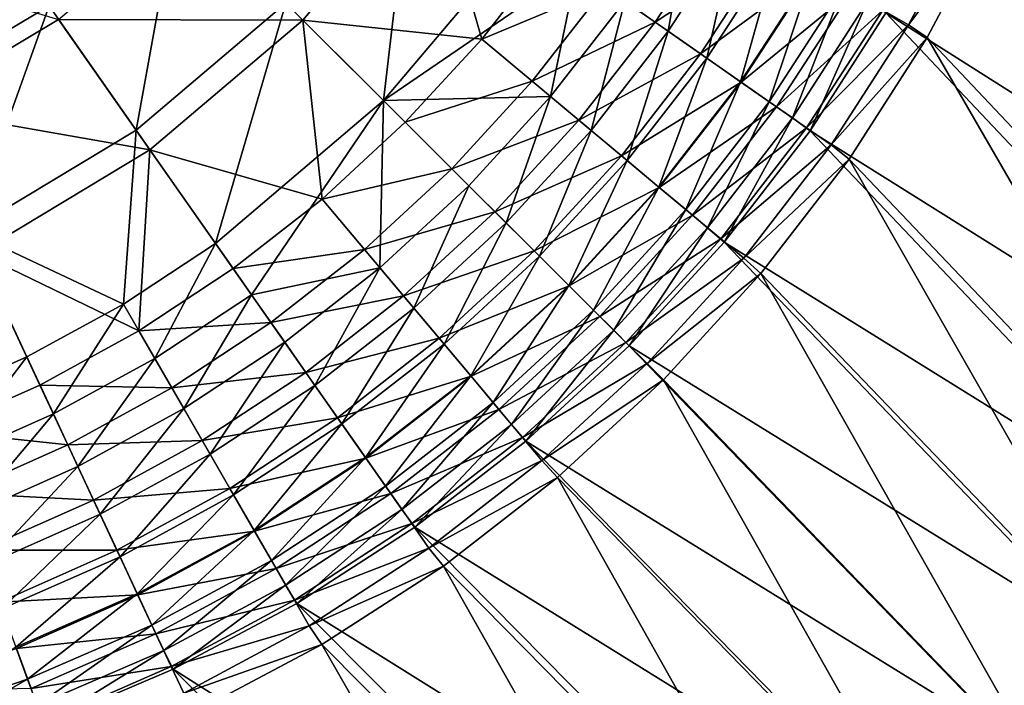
# Model space of a CAD drawing. Header units: metres. Extents: x 0 to 1200, y 0 to 700.
# Tile 29 of 51: x 990 to 1050, y 138 to 179. Entities that reach past the tile are written whole.
import ezdxf

# ---------------------------------------------------------------- set-up
doc = ezdxf.new("R2010")
doc.units = ezdxf.units.M

msp = doc.modelspace()

# ---------------------------------------------------------------- linework, layer by layer
at = {"layer": 'None'}
for points in [[(1050.27002, 194.580338, -302.208618), (1046.944946, 186.753433, -302.635498), (1073.617432, 169.583679, -154.702072)], [(1049.579468, 185.503189, -303.266205), (1053.020386, 193.60054, -302.815735), (1072.670654, 160.876938, -157.185349)], [(1012.431274, 173.887375, -336.928284), (1014.196106, 188.917465, -342.484833), (1006.49823, 179.80455, -342.521301)], [(1021.081238, 184.120239, -336.86554), (1014.196106, 188.917465, -342.484833), (1012.431274, 173.887375, -336.928284)], [(1000.682251, 185.60498, -349.469788), (1015.388733, 188.08638, -345.109039), (1007.525146, 178.78038, -345.147369)], [(1007.525146, 178.78038, -345.147369), (1015.388733, 188.08638, -345.109039), (1018.401428, 177.627594, -339.258118)], [(1015.388733, 188.08638, -345.109039), (1022.618042, 183.049271, -339.208801), (1018.401428, 177.627594, -339.258118)], [(986.491333, 187.658585, -349.147522), (983.266113, 174.358139, -346.572266), (992.113586, 179.634995, -346.621368)], [(1046.944946, 186.753433, -302.635498), (1042.961792, 179.224274, -302.97113), (1070.207764, 161.946381, -155.388245)], [(1046.944946, 186.753433, -302.635498), (1070.207764, 161.946381, -155.388245), (1073.617432, 169.583679, -154.702072)], [(999.98114, 186.304184, -346.637909), (992.113586, 179.634995, -346.621368), (997.405884, 172.082336, -342.484894)], [(1006.49823, 179.80455, -342.521301), (999.98114, 186.304184, -346.637909), (997.405884, 172.082336, -342.484894)], [(1031.111328, 186.074341, -329.800903), (1027.09436, 179.930405, -329.916901), (1029.722046, 178.09938, -326.003601)], [(1033.888306, 184.480194, -325.866882), (1031.111328, 186.074341, -329.800903), (1029.722046, 178.09938, -326.003601)], [(1048.402832, 186.121811, -308.425354), (1044.331909, 178.483917, -308.74881), (1042.770874, 179.380356, -313.760345)], [(1049.579468, 185.503189, -303.266205), (1044.331909, 178.483917, -308.74881), (1048.402832, 186.121811, -308.425354)], [(992.683228, 178.822281, -349.452423), (1000.682251, 185.60498, -349.469788), (1007.525146, 178.78038, -345.147369)], [(1049.579468, 185.503189, -303.266205), (1045.468506, 177.717148, -303.621155), (1044.331909, 178.483917, -308.74881)], [(1045.468506, 177.717148, -303.621155), (1049.579468, 185.503189, -303.266205), (1068.517578, 153.322739, -157.739059)], [(1049.579468, 185.503189, -303.266205), (1072.670654, 160.876938, -157.185349), (1068.517578, 153.322739, -157.739059)], [(1025.900635, 180.762054, -335.723267), (1033.058105, 184.956589, -331.790924), (1028.931763, 178.649933, -331.91275)], [(1028.931763, 178.649933, -331.91275), (1033.058105, 184.956589, -331.790924), (1035.973877, 183.282715, -327.660187)], [(1033.888306, 184.480194, -325.866882), (1029.722046, 178.09938, -326.003601), (1032.070679, 176.462677, -321.83136)], [(1036.36792, 183.056656, -321.673248), (1033.888306, 184.480194, -325.866882), (1032.070679, 176.462677, -321.83136)], [(1024.20752, 181.94194, -333.54599), (1021.081238, 184.120239, -336.86554), (1012.431274, 173.887375, -336.928284)], [(1028.931763, 178.649933, -331.91275), (1035.973877, 183.282715, -327.660187), (1031.690796, 176.727356, -327.803772)], [(1031.690796, 176.727356, -327.803772), (1035.973877, 183.282715, -327.660187), (1038.577393, 181.78801, -323.256897)], [(979.307678, 182.838348, -352.091766), (992.683228, 178.822281, -349.452423), (983.689087, 173.452545, -349.400879)], [(1018.401428, 177.627594, -339.258118), (1022.618042, 183.049271, -339.208801), (1025.900635, 180.762054, -335.723267)], [(1036.36792, 183.056656, -321.673248), (1032.070679, 176.462677, -321.83136), (1034.121948, 175.033188, -317.427795)], [(1038.530396, 181.815063, -317.248016), (1036.36792, 183.056656, -321.673248), (1034.121948, 175.033188, -317.427795)], [(1024.20752, 181.94194, -333.54599), (1012.431274, 173.887375, -336.928284), (1022.586792, 174.129089, -329.987122)], [(1027.09436, 179.930405, -329.916901), (1024.20752, 181.94194, -333.54599), (1022.586792, 174.129089, -329.987122)], [(1038.577393, 181.78801, -323.256897), (1034.156982, 175.008804, -323.422913), (1031.690796, 176.727356, -327.803772)], [(1038.530396, 181.815063, -317.248016), (1034.121948, 175.033188, -317.427795), (1035.862061, 173.820389, -312.830231)], [(1040.848145, 180.484329, -318.610413), (1034.156982, 175.008804, -323.422913), (1038.577393, 181.78801, -323.256897)], [(1040.361572, 180.763672, -312.628906), (1038.530396, 181.815063, -317.248016), (1035.862061, 173.820389, -312.830231)], [(1018.401428, 177.627594, -339.258118), (1025.900635, 180.762054, -335.723267), (1021.468994, 175.063416, -335.784393)], [(1021.468994, 175.063416, -335.784393), (1025.900635, 180.762054, -335.723267), (1028.931763, 178.649933, -331.91275)], [(1040.361572, 180.763672, -312.628906), (1035.862061, 173.820389, -312.830231), (1037.278809, 172.832855, -308.0784)], [(1041.848389, 179.909912, -307.856018), (1040.361572, 180.763672, -312.628906), (1037.278809, 172.832855, -308.0784)], [(1034.156982, 175.008804, -323.422913), (1040.848145, 180.484329, -318.610413), (1036.310791, 173.507843, -318.799164)], [(1036.310791, 173.507843, -318.799164), (1040.848145, 180.484329, -318.610413), (1042.770874, 179.380356, -313.760345)], [(983.266113, 174.358139, -346.572266), (987.190369, 165.95166, -342.376923), (992.113586, 179.634995, -346.621368)], [(992.113586, 179.634995, -346.621368), (987.190369, 165.95166, -342.376923), (997.405884, 172.082336, -342.484894)], [(997.405884, 172.082336, -342.484894), (1002.221558, 165.210129, -336.865662), (1006.49823, 179.80455, -342.521301)], [(1002.221558, 165.210129, -336.865662), (1012.431274, 173.887375, -336.928284), (1006.49823, 179.80455, -342.521301)], [(1027.09436, 179.930405, -329.916901), (1022.586792, 174.129089, -329.987122), (1025.044434, 172.074615, -326.086395)], [(1029.722046, 178.09938, -326.003601), (1027.09436, 179.930405, -329.916901), (1025.044434, 172.074615, -326.086395)], [(1037.278809, 172.832855, -308.0784), (1038.348145, 172.05069, -303.213318), (1041.848389, 179.909912, -307.856018)], [(1038.348145, 172.05069, -303.213318), (1042.961792, 179.224274, -302.97113), (1041.848389, 179.909912, -307.856018)], [(1042.770874, 179.380356, -313.760345), (1038.137817, 172.234406, -313.971741), (1036.310791, 173.507843, -318.799164)], [(1044.331909, 178.483917, -308.74881), (1038.137817, 172.234406, -313.971741), (1042.770874, 179.380356, -313.760345)], [(1042.961792, 179.224274, -302.97113), (1038.348145, 172.05069, -303.213318), (1066.175537, 154.613373, -155.925674)], [(1042.961792, 179.224274, -302.97113), (1066.175537, 154.613373, -155.925674), (1070.207764, 161.946381, -155.388245)], [(983.689087, 173.452545, -349.400879), (992.683228, 178.822281, -349.452423), (998.240173, 170.892014, -345.109131)], [(992.683228, 178.822281, -349.452423), (1007.525146, 178.78038, -345.147369), (998.240173, 170.892014, -345.109131)], [(998.240173, 170.892014, -345.109131), (1007.525146, 178.78038, -345.147369), (1008.707031, 167.907272, -339.258179)], [(1007.525146, 178.78038, -345.147369), (1013.754883, 172.567337, -339.274689), (1008.707031, 167.907272, -339.258179)], [(1013.754883, 172.567337, -339.274689), (1007.525146, 178.78038, -345.147369), (1018.401428, 177.627594, -339.258118)], [(1021.468994, 175.063416, -335.784393), (1028.931763, 178.649933, -331.91275), (1024.302734, 172.694641, -331.986481)], [(1024.302734, 172.694641, -331.986481), (1028.931763, 178.649933, -331.91275), (1031.690796, 176.727356, -327.803772)], [(1044.331909, 178.483917, -308.74881), (1039.625488, 171.197495, -308.98233), (1038.137817, 172.234406, -313.971741)], [(1045.468506, 177.717148, -303.621155), (1039.625488, 171.197495, -308.98233), (1044.331909, 178.483917, -308.74881)], [(1029.722046, 178.09938, -326.003601), (1025.044434, 172.074615, -326.086395), (1027.242554, 170.237061, -321.927094)], [(1032.070679, 176.462677, -321.83136), (1029.722046, 178.09938, -326.003601), (1027.242554, 170.237061, -321.927094)], [(1045.468506, 177.717148, -303.621155), (1040.718506, 170.323349, -303.876038), (1039.625488, 171.197495, -308.98233)], [(1040.718506, 170.323349, -303.876038), (1045.468506, 177.717148, -303.621155), (1063.75647, 146.132263, -158.136734)], [(1045.468506, 177.717148, -303.621155), (1068.517578, 153.322739, -157.739059), (1063.75647, 146.132263, -158.136734)], [(1013.754883, 172.567337, -339.274689), (1018.401428, 177.627594, -339.258118), (1021.468994, 175.063416, -335.784393)], [(1031.690796, 176.727356, -327.803772), (1026.883301, 170.53746, -327.890717), (1024.302734, 172.694641, -331.986481)], [(1034.156982, 175.008804, -323.422913), (1026.883301, 170.53746, -327.890717), (1031.690796, 176.727356, -327.803772)], [(1032.070679, 176.462677, -321.83136), (1027.242554, 170.237061, -321.927094), (1029.16394, 168.630859, -317.536713)], [(1034.121948, 175.033188, -317.427795), (1032.070679, 176.462677, -321.83136), (1029.16394, 168.630859, -317.536713)], [(1013.754883, 172.567337, -339.274689), (1021.468994, 175.063416, -335.784393), (1016.585144, 169.744598, -335.804962)], [(1016.585144, 169.744598, -335.804962), (1021.468994, 175.063416, -335.784393), (1024.302734, 172.694641, -331.986481)], [(1026.883301, 170.53746, -327.890717), (1034.156982, 175.008804, -323.422913), (1029.191284, 168.608017, -323.523438)], [(1034.121948, 175.033188, -317.427795), (1029.16394, 168.630859, -317.536713), (1030.795654, 167.266602, -312.952271)], [(1029.191284, 168.608017, -323.523438), (1034.156982, 175.008804, -323.422913), (1036.310791, 173.507843, -318.799164)], [(1035.862061, 173.820389, -312.830231), (1034.121948, 175.033188, -317.427795), (1030.795654, 167.266602, -312.952271)], [(1022.586792, 174.129089, -329.987122), (1012.431274, 173.887375, -336.928284), (1017.617188, 168.715317, -330.010742)], [(1022.586792, 174.129089, -329.987122), (1017.617188, 168.715317, -330.010742), (1019.885498, 166.45311, -326.114258)], [(1025.044434, 172.074615, -326.086395), (1022.586792, 174.129089, -329.987122), (1019.885498, 166.45311, -326.114258)], [(1012.431274, 173.887375, -336.928284), (1002.221558, 165.210129, -336.865662), (1004.408203, 162.089752, -333.546112)], [(1012.216736, 163.731293, -329.987213), (1012.431274, 173.887375, -336.928284), (1004.408203, 162.089752, -333.546112)], [(1012.431274, 173.887375, -336.928284), (1012.216736, 163.731293, -329.987213), (1017.617188, 168.715317, -330.010742)], [(1036.310791, 173.507843, -318.799164), (1031.208618, 166.921509, -318.913544), (1029.191284, 168.608017, -323.523438)], [(1035.862061, 173.820389, -312.830231), (1030.795654, 167.266602, -312.952271), (1032.126465, 166.153915, -308.213257)], [(1038.137817, 172.234406, -313.971741), (1031.208618, 166.921509, -318.913544), (1036.310791, 173.507843, -318.799164)], [(1037.278809, 172.832855, -308.0784), (1035.862061, 173.820389, -312.830231), (1032.126465, 166.153915, -308.213257)], [(983.689087, 173.452545, -349.400879), (998.240173, 170.892014, -345.109131), (987.809509, 164.625763, -344.995758)], [(1008.707031, 167.907272, -339.258179), (1013.754883, 172.567337, -339.274689), (1016.585144, 169.744598, -335.804962)], [(1024.302734, 172.694641, -331.986481), (1019.200073, 167.136688, -332.011292), (1016.585144, 169.744598, -335.804962)], [(1026.883301, 170.53746, -327.890717), (1019.200073, 167.136688, -332.011292), (1024.302734, 172.694641, -331.986481)], [(1032.126465, 166.153915, -308.213257), (1033.137329, 165.288391, -303.35968), (1037.278809, 172.832855, -308.0784)], [(1033.137329, 165.288391, -303.35968), (1038.348145, 172.05069, -303.213318), (1037.278809, 172.832855, -308.0784)], [(987.190369, 165.95166, -342.376923), (996.625427, 161.526581, -336.788055), (997.405884, 172.082336, -342.484894)], [(997.405884, 172.082336, -342.484894), (996.625427, 161.526581, -336.788055), (1002.221558, 165.210129, -336.865662)], [(1025.044434, 172.074615, -326.086395), (1019.885498, 166.45311, -326.114258), (1021.914673, 164.429337, -321.95932)], [(1027.242554, 170.237061, -321.927094), (1025.044434, 172.074615, -326.086395), (1021.914673, 164.429337, -321.95932)], [(1038.137817, 172.234406, -313.971741), (1032.921997, 165.489029, -314.099884), (1031.208618, 166.921509, -318.913544)], [(1039.625488, 171.197495, -308.98233), (1032.921997, 165.489029, -314.099884), (1038.137817, 172.234406, -313.971741)], [(1038.348145, 172.05069, -303.213318), (1033.137329, 165.288391, -303.35968), (1061.553223, 147.633453, -156.31163)], [(1038.348145, 172.05069, -303.213318), (1061.553223, 147.633453, -156.31163), (1066.175537, 154.613373, -155.925674)], [(1039.625488, 171.197495, -308.98233), (1034.319336, 164.320709, -309.123901), (1032.921997, 165.489029, -314.099884)], [(1040.718506, 170.323349, -303.876038), (1034.319336, 164.320709, -309.123901), (1039.625488, 171.197495, -308.98233)], [(987.809509, 164.625763, -344.995758), (998.240173, 170.892014, -345.109131), (997.564941, 159.900452, -339.127441)], [(998.240173, 170.892014, -345.109131), (1003.296631, 163.676208, -339.208923), (997.564941, 159.900452, -339.127441)], [(1008.707031, 167.907272, -339.258179), (1003.296631, 163.676208, -339.208923), (998.240173, 170.892014, -345.109131)], [(1019.200073, 167.136688, -332.011292), (1026.883301, 170.53746, -327.890717), (1021.581787, 164.761353, -327.919952)], [(1021.581787, 164.761353, -327.919952), (1026.883301, 170.53746, -327.890717), (1029.191284, 168.608017, -323.523438)], [(1027.242554, 170.237061, -321.927094), (1021.914673, 164.429337, -321.95932), (1023.688904, 162.659912, -317.573364)], [(1029.16394, 168.630859, -317.536713), (1027.242554, 170.237061, -321.927094), (1023.688904, 162.659912, -317.573364)], [(1040.718506, 170.323349, -303.876038), (1035.365356, 163.376923, -304.029022), (1034.319336, 164.320709, -309.123901)], [(1035.365356, 163.376923, -304.029022), (1040.718506, 170.323349, -303.876038), (1058.42334, 139.352127, -158.376602)], [(1040.718506, 170.323349, -303.876038), (1063.75647, 146.132263, -158.136734), (1058.42334, 139.352127, -158.376602)], [(1016.585144, 169.744598, -335.804962), (1011.279419, 164.846588, -335.784485), (1008.707031, 167.907272, -339.258179)], [(1019.200073, 167.136688, -332.011292), (1011.279419, 164.846588, -335.784485), (1016.585144, 169.744598, -335.804962)], [(1017.617188, 168.715317, -330.010742), (1012.216736, 163.731293, -329.987213), (1014.277771, 161.279144, -326.086517)], [(1019.885498, 166.45311, -326.114258), (1017.617188, 168.715317, -330.010742), (1014.277771, 161.279144, -326.086517)], [(1029.191284, 168.608017, -323.523438), (1023.712463, 162.636398, -323.557281), (1021.581787, 164.761353, -327.919952)], [(1029.16394, 168.630859, -317.536713), (1023.688904, 162.659912, -317.573364), (1025.196289, 161.156479, -312.993347)], [(1031.208618, 166.921509, -318.913544), (1023.712463, 162.636398, -323.557281), (1029.191284, 168.608017, -323.523438)], [(1030.795654, 167.266602, -312.952271), (1029.16394, 168.630859, -317.536713), (1025.196289, 161.156479, -312.993347)], [(1011.279419, 164.846588, -335.784485), (1003.296631, 163.676208, -339.208923), (1008.707031, 167.907272, -339.258179)], [(1011.279419, 164.846588, -335.784485), (1019.200073, 167.136688, -332.011292), (1013.655762, 162.019226, -331.986572)], [(1013.655762, 162.019226, -331.986572), (1019.200073, 167.136688, -332.011292), (1021.581787, 164.761353, -327.919952)], [(1031.208618, 166.921509, -318.913544), (1025.575317, 160.778503, -318.952026), (1023.712463, 162.636398, -323.557281)], [(1030.795654, 167.266602, -312.952271), (1025.196289, 161.156479, -312.993347), (1026.426514, 159.929657, -308.258667)], [(1032.921997, 165.489029, -314.099884), (1025.575317, 160.778503, -318.952026), (1031.208618, 166.921509, -318.913544)], [(1032.126465, 166.153915, -308.213257), (1030.795654, 167.266602, -312.952271), (1026.426514, 159.929657, -308.258667)], [(1019.885498, 166.45311, -326.114258), (1014.277771, 161.279144, -326.086517), (1016.121216, 159.085938, -321.927216)], [(1021.914673, 164.429337, -321.95932), (1019.885498, 166.45311, -326.114258), (1016.121216, 159.085938, -321.927216)], [(987.190369, 165.95166, -342.376923), (984.651062, 155.595551, -336.542847), (990.755615, 158.314072, -336.680267)], [(996.625427, 161.526581, -336.788055), (987.190369, 165.95166, -342.376923), (990.755615, 158.314072, -336.680267)], [(1026.426514, 159.929657, -308.258667), (1027.36853, 158.990036, -303.40863), (1032.126465, 166.153915, -308.213257)], [(1027.36853, 158.990036, -303.40863), (1033.137329, 165.288391, -303.35968), (1032.126465, 166.153915, -308.213257)], [(996.625427, 161.526581, -336.788055), (998.533447, 158.223312, -333.449951), (1002.221558, 165.210129, -336.865662)], [(1002.221558, 165.210129, -336.865662), (998.533447, 158.223312, -333.449951), (1004.408203, 162.089752, -333.546112)], [(1032.921997, 165.489029, -314.099884), (1027.158203, 159.199905, -314.143005), (1025.575317, 160.778503, -318.952026)], [(1034.319336, 164.320709, -309.123901), (1027.158203, 159.199905, -314.143005), (1032.921997, 165.489029, -314.099884)], [(1033.137329, 165.288391, -303.35968), (1027.36853, 158.990036, -303.40863), (1056.375732, 141.051865, -156.544449)], [(1033.137329, 165.288391, -303.35968), (1056.375732, 141.051865, -156.544449), (1061.553223, 147.633453, -156.31163)], [(991.553101, 156.606293, -339.014282), (985.300781, 153.817245, -338.869995), (987.809509, 164.625763, -344.995758)], [(997.564941, 159.900452, -339.127441), (991.553101, 156.606293, -339.014282), (987.809509, 164.625763, -344.995758)], [(1003.296631, 163.676208, -339.208923), (1011.279419, 164.846588, -335.784485), (1005.592651, 160.399811, -335.723419)], [(1005.592651, 160.399811, -335.723419), (1011.279419, 164.846588, -335.784485), (1013.655762, 162.019226, -331.986572)], [(1021.581787, 164.761353, -327.919952), (1015.819885, 159.444458, -327.890839), (1013.655762, 162.019226, -331.986572)], [(1023.712463, 162.636398, -323.557281), (1015.819885, 159.444458, -327.890839), (1021.581787, 164.761353, -327.919952)], [(1021.914673, 164.429337, -321.95932), (1016.121216, 159.085938, -321.927216), (1017.732544, 157.168961, -317.536835)], [(1023.688904, 162.659912, -317.573364), (1021.914673, 164.429337, -321.95932), (1017.732544, 157.168961, -317.536835)], [(1034.319336, 164.320709, -309.123901), (1028.449829, 157.911728, -309.1716), (1027.158203, 159.199905, -314.143005)], [(1035.365356, 163.376923, -304.029022), (1028.449829, 157.911728, -309.1716), (1034.319336, 164.320709, -309.123901)], [(997.564941, 159.900452, -339.127441), (1003.296631, 163.676208, -339.208923), (1005.592651, 160.399811, -335.723419)], [(1006.42749, 159.208298, -329.917084), (1012.216736, 163.731293, -329.987213), (1004.408203, 162.089752, -333.546112)], [(1012.216736, 163.731293, -329.987213), (1006.42749, 159.208298, -329.917084), (1008.265564, 156.585526, -326.003815)], [(1014.277771, 161.279144, -326.086517), (1012.216736, 163.731293, -329.987213), (1008.265564, 156.585526, -326.003815)], [(1035.365356, 163.376923, -304.029022), (1029.447388, 156.916763, -304.080078), (1028.449829, 157.911728, -309.1716)], [(1029.447388, 156.916763, -304.080078), (1035.365356, 163.376923, -304.029022), (1052.554443, 133.028946, -158.456955)], [(1035.365356, 163.376923, -304.029022), (1058.42334, 139.352127, -158.376602), (1052.554443, 133.028946, -158.456955)], [(1023.712463, 162.636398, -323.557281), (1017.755493, 157.141602, -323.52356), (1015.819885, 159.444458, -327.890839)], [(1023.688904, 162.659912, -317.573364), (1017.732544, 157.168961, -317.536835), (1019.101196, 155.540817, -312.952423)], [(1025.575317, 160.778503, -318.952026), (1017.755493, 157.141602, -323.52356), (1023.712463, 162.636398, -323.557281)], [(1025.196289, 161.156479, -312.993347), (1023.688904, 162.659912, -317.573364), (1019.101196, 155.540817, -312.952423)], [(998.533447, 158.223312, -333.449951), (1000.294312, 155.17485, -329.801117), (1004.408203, 162.089752, -333.546112)], [(1004.408203, 162.089752, -333.546112), (1000.294312, 155.17485, -329.801117), (1006.42749, 159.208298, -329.917084)], [(1013.655762, 162.019226, -331.986572), (1007.712891, 157.374283, -331.912933), (1005.592651, 160.399811, -335.723419)], [(1015.819885, 159.444458, -327.890839), (1007.712891, 157.374283, -331.912933), (1013.655762, 162.019226, -331.986572)], [(996.625427, 161.526581, -336.788055), (990.755615, 158.314072, -336.680267), (992.371826, 154.851898, -333.316406)], [(998.533447, 158.223312, -333.449951), (996.625427, 161.526581, -336.788055), (992.371826, 154.851898, -333.316406)], [(1014.277771, 161.279144, -326.086517), (1008.265564, 156.585526, -326.003815), (1009.908569, 154.241211, -321.831573)], [(1016.121216, 159.085938, -321.927216), (1014.277771, 161.279144, -326.086517), (1009.908569, 154.241211, -321.831573)], [(1025.196289, 161.156479, -312.993347), (1019.101196, 155.540817, -312.952423), (1020.217468, 154.213043, -308.213409)], [(1026.426514, 159.929657, -308.258667), (1025.196289, 161.156479, -312.993347), (1020.217468, 154.213043, -308.213409)], [(1005.592651, 160.399811, -335.723419), (999.568359, 156.432022, -335.622437), (997.564941, 159.900452, -339.127441)], [(1007.712891, 157.374283, -331.912933), (999.568359, 156.432022, -335.622437), (1005.592651, 160.399811, -335.723419)], [(1025.575317, 160.778503, -318.952026), (1019.447388, 155.128769, -318.913666), (1017.755493, 157.141602, -323.52356)], [(1027.158203, 159.199905, -314.143005), (1019.447388, 155.128769, -318.913666), (1025.575317, 160.778503, -318.952026)], [(999.568359, 156.432022, -335.622437), (991.553101, 156.606293, -339.014282), (997.564941, 159.900452, -339.127441)], [(1020.217468, 154.213043, -308.213409), (1021.085693, 153.204407, -303.359833), (1026.426514, 159.929657, -308.258667)], [(1021.085693, 153.204407, -303.359833), (1027.36853, 158.990036, -303.40863), (1026.426514, 159.929657, -308.258667)], [(1006.42749, 159.208298, -329.917084), (1000.294312, 155.17485, -329.801117), (1001.895874, 152.402222, -325.867126)], [(1008.265564, 156.585526, -326.003815), (1006.42749, 159.208298, -329.917084), (1001.895874, 152.402222, -325.867126)], [(1015.819885, 159.444458, -327.890839), (1009.642822, 154.620392, -327.803986), (1007.712891, 157.374283, -331.912933)], [(1017.755493, 157.141602, -323.52356), (1009.642822, 154.620392, -327.803986), (1015.819885, 159.444458, -327.890839)], [(1027.158203, 159.199905, -314.143005), (1020.88446, 153.419235, -314.100037), (1019.447388, 155.128769, -318.913666)], [(1028.449829, 157.911728, -309.1716), (1020.88446, 153.419235, -314.100037), (1027.158203, 159.199905, -314.143005)], [(1016.121216, 159.085938, -321.927216), (1009.908569, 154.241211, -321.831573), (1011.343506, 152.193832, -317.42804)], [(1017.732544, 157.168961, -317.536835), (1016.121216, 159.085938, -321.927216), (1011.343506, 152.193832, -317.42804)], [(1027.36853, 158.990036, -303.40863), (1021.085693, 153.204407, -303.359833), (1050.678223, 134.913834, -156.622437)], [(1027.36853, 158.990036, -303.40863), (1050.678223, 134.913834, -156.622437), (1056.375732, 141.051865, -156.544449)], [(990.755615, 158.314072, -336.680267), (984.651062, 155.595551, -336.542847), (985.964294, 151.999725, -333.14621)], [(992.371826, 154.851898, -333.316406), (990.755615, 158.314072, -336.680267), (985.964294, 151.999725, -333.14621)], [(998.533447, 158.223312, -333.449951), (992.371826, 154.851898, -333.316406), (993.862061, 151.659515, -329.640137)], [(1000.294312, 155.17485, -329.801117), (998.533447, 158.223312, -333.449951), (993.862061, 151.659515, -329.640137)], [(1007.712891, 157.374283, -331.912933), (1001.417297, 153.23114, -331.791168), (999.568359, 156.432022, -335.622437)], [(1009.642822, 154.620392, -327.803986), (1001.417297, 153.23114, -331.791168), (1007.712891, 157.374283, -331.912933)], [(1028.449829, 157.911728, -309.1716), (1022.056519, 152.025055, -309.124084), (1020.88446, 153.419235, -314.100037)], [(1029.447388, 156.916763, -304.080078), (1022.056519, 152.025055, -309.124084), (1028.449829, 157.911728, -309.1716)], [(1017.755493, 157.141602, -323.52356), (1011.367981, 152.158859, -323.423126), (1009.642822, 154.620392, -327.803986)], [(1017.732544, 157.168961, -317.536835), (1011.343506, 152.193832, -317.42804), (1012.560974, 150.456955, -312.830536)], [(1019.447388, 155.128769, -318.913666), (1011.367981, 152.158859, -323.423126), (1017.755493, 157.141602, -323.52356)], [(1019.101196, 155.540817, -312.952423), (1017.732544, 157.168961, -317.536835), (1012.560974, 150.456955, -312.830536)], [(1029.447388, 156.916763, -304.080078), (1023.002991, 150.981476, -304.029205), (1022.056519, 152.025055, -309.124084)], [(1023.002991, 150.981476, -304.029205), (1029.447388, 156.916763, -304.080078), (1046.1875, 127.207497, -158.376602)], [(1029.447388, 156.916763, -304.080078), (1052.554443, 133.028946, -158.456955), (1046.1875, 127.207497, -158.376602)], [(993.250122, 152.971039, -335.482208), (985.300781, 153.817245, -338.869995), (991.553101, 156.606293, -339.014282)], [(999.568359, 156.432022, -335.622437), (993.250122, 152.971039, -335.482208), (991.553101, 156.606293, -339.014282)], [(1001.417297, 153.23114, -331.791168), (993.250122, 152.971039, -335.482208), (999.568359, 156.432022, -335.622437)], [(1008.265564, 156.585526, -326.003815), (1001.895874, 152.402222, -325.867126), (1003.32605, 149.926437, -321.673553)], [(1009.908569, 154.241211, -321.831573), (1008.265564, 156.585526, -326.003815), (1003.32605, 149.926437, -321.673553)], [(1000.294312, 155.17485, -329.801117), (993.862061, 151.659515, -329.640137), (995.215942, 148.75914, -325.67746)], [(1001.895874, 152.402222, -325.867126), (1000.294312, 155.17485, -329.801117), (995.215942, 148.75914, -325.67746)], [(1019.447388, 155.128769, -318.913666), (1012.874695, 150.009125, -318.799438), (1011.367981, 152.158859, -323.423126)], [(1019.101196, 155.540817, -312.952423), (1012.560974, 150.456955, -312.830536), (1013.552307, 149.042847, -308.078705)], [(1020.88446, 153.419235, -314.100037), (1012.874695, 150.009125, -318.799438), (1019.447388, 155.128769, -318.913666)], [(1020.217468, 154.213043, -308.213409), (1019.101196, 155.540817, -312.952423), (1013.552307, 149.042847, -308.078705)], [(992.371826, 154.851898, -333.316406), (985.964294, 151.999725, -333.14621), (987.173889, 148.687759, -329.435028)], [(993.862061, 151.659515, -329.640137), (992.371826, 154.851898, -333.316406), (987.173889, 148.687759, -329.435028)], [(1009.642822, 154.620392, -327.803986), (1003.098938, 150.319885, -327.660461), (1001.417297, 153.23114, -331.791168)], [(1011.367981, 152.158859, -323.423126), (1003.098938, 150.319885, -327.660461), (1009.642822, 154.620392, -327.803986)], [(993.250122, 152.971039, -335.482208), (986.679749, 150.041641, -335.303497), (985.300781, 153.817245, -338.869995)], [(1009.908569, 154.241211, -321.831573), (1003.32605, 149.926437, -321.673553), (1004.573486, 147.767197, -317.248383)], [(1011.343506, 152.193832, -317.42804), (1009.908569, 154.241211, -321.831573), (1004.573486, 147.767197, -317.248383)], [(1013.552307, 149.042847, -308.078705), (1014.337341, 147.975616, -303.213593), (1020.217468, 154.213043, -308.213409)], [(1014.337341, 147.975616, -303.213593), (1021.085693, 153.204407, -303.359833), (1020.217468, 154.213043, -308.213409)], [(1001.417297, 153.23114, -331.791168), (994.81488, 149.619049, -331.622131), (993.250122, 152.971039, -335.482208)], [(1003.098938, 150.319885, -327.660461), (994.81488, 149.619049, -331.622131), (1001.417297, 153.23114, -331.791168)], [(1020.88446, 153.419235, -314.100037), (1014.153076, 148.18541, -313.972046), (1012.874695, 150.009125, -318.799438)], [(1022.056519, 152.025055, -309.124084), (1014.153076, 148.18541, -313.972046), (1020.88446, 153.419235, -314.100037)], [(1021.085693, 153.204407, -303.359833), (1014.337341, 147.975616, -303.213593), (1044.497192, 129.262848, -156.544449)], [(1021.085693, 153.204407, -303.359833), (1044.497192, 129.262848, -156.544449), (1050.678223, 134.913834, -156.622437)], [(994.81488, 149.619049, -331.622131), (986.679749, 150.041641, -335.303497), (993.250122, 152.971039, -335.482208)], [(1001.895874, 152.402222, -325.867126), (995.215942, 148.75914, -325.67746), (996.423218, 146.172928, -321.454346)], [(1003.32605, 149.926437, -321.673553), (1001.895874, 152.402222, -325.867126), (996.423218, 146.172928, -321.454346)], [(1011.367981, 152.158859, -323.423126), (1004.600647, 147.720337, -323.257233), (1003.098938, 150.319885, -327.660461)], [(1011.343506, 152.193832, -317.42804), (1004.573486, 147.767197, -317.248383), (1005.629761, 145.938828, -312.629303)], [(1012.874695, 150.009125, -318.799438), (1004.600647, 147.720337, -323.257233), (1011.367981, 152.158859, -323.423126)], [(1012.560974, 150.456955, -312.830536), (1011.343506, 152.193832, -317.42804), (1005.629761, 145.938828, -312.629303)], [(1022.056519, 152.025055, -309.124084), (1015.19397, 146.700607, -308.982635), (1014.153076, 148.18541, -313.972046)], [(1023.002991, 150.981476, -304.029205), (1015.19397, 146.700607, -308.982635), (1022.056519, 152.025055, -309.124084)], [(993.862061, 151.659515, -329.640137), (987.173889, 148.687759, -329.435028), (988.27124, 145.682938, -325.435883)], [(995.215942, 148.75914, -325.67746), (993.862061, 151.659515, -329.640137), (988.27124, 145.682938, -325.435883)], [(1023.002991, 150.981476, -304.029205), (1016.070862, 145.609711, -303.876343), (1015.19397, 146.700607, -308.982635)], [(1016.070862, 145.609711, -303.876343), (1023.002991, 150.981476, -304.029205), (1039.367554, 121.925339, -158.136734)], [(1023.002991, 150.981476, -304.029205), (1046.1875, 127.207497, -158.376602), (1039.367554, 121.925339, -158.136734)], [(1003.098938, 150.319885, -327.660461), (996.236511, 146.573639, -327.461334), (994.81488, 149.619049, -331.622131)], [(1004.600647, 147.720337, -323.257233), (996.236511, 146.573639, -327.461334), (1003.098938, 150.319885, -327.660461)], [(1012.560974, 150.456955, -312.830536), (1005.629761, 145.938828, -312.629303), (1006.487549, 144.454315, -307.856445)], [(1013.552307, 149.042847, -308.078705), (1012.560974, 150.456955, -312.830536), (1006.487549, 144.454315, -307.856445)], [(994.81488, 149.619049, -331.622131), (987.949768, 146.564087, -331.406799), (986.679749, 150.041641, -335.303497)], [(996.236511, 146.573639, -327.461334), (987.949768, 146.564087, -331.406799), (994.81488, 149.619049, -331.622131)], [(1003.32605, 149.926437, -321.673553), (996.423218, 146.172928, -321.454346), (997.474121, 143.921677, -316.999207)], [(1004.573486, 147.767197, -317.248383), (1003.32605, 149.926437, -321.673553), (997.474121, 143.921677, -316.999207)], [(1012.874695, 150.009125, -318.799438), (1005.9104, 145.453125, -318.610779), (1004.600647, 147.720337, -323.257233)], [(1014.153076, 148.18541, -313.972046), (1005.9104, 145.453125, -318.610779), (1012.874695, 150.009125, -318.799438)], [(1006.487549, 144.454315, -307.856445), (1007.176147, 143.342743, -302.971558), (1013.552307, 149.042847, -308.078705)], [(1007.176147, 143.342743, -302.971558), (1014.337341, 147.975616, -303.213593), (1013.552307, 149.042847, -308.078705)], [(995.215942, 148.75914, -325.67746), (988.27124, 145.682938, -325.435883), (989.247864, 143.00853, -321.175232)], [(996.423218, 146.172928, -321.454346), (995.215942, 148.75914, -325.67746), (989.247864, 143.00853, -321.175232)], [(1014.153076, 148.18541, -313.972046), (1007.019531, 143.53334, -313.760742), (1005.9104, 145.453125, -318.610779)], [(1015.19397, 146.700607, -308.982635), (1007.019531, 143.53334, -313.760742), (1014.153076, 148.18541, -313.972046)], [(1014.337341, 147.975616, -303.213593), (1007.176147, 143.342743, -302.971558), (1037.876587, 124.135315, -156.31163)], [(1014.337341, 147.975616, -303.213593), (1037.876587, 124.135315, -156.31163), (1044.497192, 129.262848, -156.544449)], [(1004.600647, 147.720337, -323.257233), (997.504089, 143.858139, -323.027039), (996.236511, 146.573639, -327.461334)], [(1004.573486, 147.767197, -317.248383), (997.474121, 143.921677, -316.999207), (998.361694, 142.020386, -312.350311)], [(1005.9104, 145.453125, -318.610779), (997.504089, 143.858139, -323.027039), (1004.600647, 147.720337, -323.257233)], [(1005.629761, 145.938828, -312.629303), (1004.573486, 147.767197, -317.248383), (998.361694, 142.020386, -312.350311)], [(996.236511, 146.573639, -327.461334), (989.10199, 143.409027, -327.207672), (987.949768, 146.564087, -331.406799)], [(997.504089, 143.858139, -323.027039), (989.10199, 143.409027, -327.207672), (996.236511, 146.573639, -327.461334)], [(1015.19397, 146.700607, -308.982635), (1007.920166, 141.974609, -308.749268), (1007.019531, 143.53334, -313.760742)], [(1016.070862, 145.609711, -303.876343), (1007.920166, 141.974609, -308.749268), (1015.19397, 146.700607, -308.982635)], [(996.423218, 146.172928, -321.454346), (989.247864, 143.00853, -321.175232), (990.095825, 140.686264, -316.682098)], [(997.474121, 143.921677, -316.999207), (996.423218, 146.172928, -321.454346), (990.095825, 140.686264, -316.682098)], [(1005.9104, 145.453125, -318.610779), (998.607605, 141.494324, -318.349152), (997.504089, 143.858139, -323.027039)], [(1005.629761, 145.938828, -312.629303), (998.361694, 142.020386, -312.350311), (999.079529, 140.482635, -307.548431)], [(1007.019531, 143.53334, -313.760742), (998.607605, 141.494324, -318.349152), (1005.9104, 145.453125, -318.610779)], [(1006.487549, 144.454315, -307.856445), (1005.629761, 145.938828, -312.629303), (999.079529, 140.482635, -307.548431)], [(1016.070862, 145.609711, -303.876343), (1008.689758, 140.840027, -303.621582), (1007.920166, 141.974609, -308.749268)], [(1008.689758, 140.840027, -303.621582), (1016.070862, 145.609711, -303.876343), (1032.141724, 117.218201, -157.739059)], [(1016.070862, 145.609711, -303.876343), (1039.367554, 121.925339, -158.136734), (1032.141724, 117.218201, -157.739059)], [(999.079529, 140.482635, -307.548431), (999.657715, 139.339493, -302.636017), (1006.487549, 144.454315, -307.856445)], [(999.657715, 139.339493, -302.636017), (1007.176147, 143.342743, -302.971558), (1006.487549, 144.454315, -307.856445)], [(997.504089, 143.858139, -323.027039), (990.127441, 140.600891, -322.734009), (989.10199, 143.409027, -327.207672)], [(997.474121, 143.921677, -316.999207), (990.095825, 140.686264, -316.682098), (990.809387, 138.731735, -311.995453)], [(998.607605, 141.494324, -318.349152), (990.127441, 140.600891, -322.734009), (997.504089, 143.858139, -323.027039)], [(998.361694, 142.020386, -312.350311), (997.474121, 143.921677, -316.999207), (990.809387, 138.731735, -311.995453)], [(1007.019531, 143.53334, -313.760742), (999.53949, 139.497971, -313.467834), (998.607605, 141.494324, -318.349152)], [(1007.920166, 141.974609, -308.749268), (999.53949, 139.497971, -313.467834), (1007.019531, 143.53334, -313.760742)], [(1007.176147, 143.342743, -302.971558), (999.657715, 139.339493, -302.636017), (1030.861938, 119.565926, -155.925674)], [(1007.176147, 143.342743, -302.971558), (1030.861938, 119.565926, -155.925674), (1037.876587, 124.135315, -156.31163)], [(998.361694, 142.020386, -312.350311), (990.809387, 138.731735, -311.995453), (991.383484, 137.159012, -307.156738)], [(999.079529, 140.482635, -307.548431), (998.361694, 142.020386, -312.350311), (991.383484, 137.159012, -307.156738)], [(1007.920166, 141.974609, -308.749268), (1000.293213, 137.883347, -308.425842), (999.53949, 139.497971, -313.467834)], [(1008.689758, 140.840027, -303.621582), (1000.293213, 137.883347, -308.425842), (1007.920166, 141.974609, -308.749268)], [(998.607605, 141.494324, -318.349152), (991.017822, 138.162521, -318.016205), (990.127441, 140.600891, -322.734009)], [(999.53949, 139.497971, -313.467834), (991.017822, 138.162521, -318.016205), (998.607605, 141.494324, -318.349152)], [(991.017822, 138.162521, -318.016205), (982.513367, 137.963318, -322.380066), (990.127441, 140.600891, -322.734009)], [(990.809387, 138.731735, -311.995453), (990.095825, 140.686264, -316.682098), (983.020325, 136.087875, -311.567261)], [(1008.689758, 140.840027, -303.621582), (1000.914734, 136.708206, -303.266693), (1000.293213, 137.883347, -308.425842)], [(1000.914734, 136.708206, -303.266693), (1008.689758, 140.840027, -303.621582), (1024.556641, 113.121811, -157.185349)], [(1008.689758, 140.840027, -303.621582), (1032.141724, 117.218201, -157.739059), (1024.556641, 113.121811, -157.185349)], [(991.383484, 137.159012, -307.156738), (991.839722, 135.993362, -302.209137), (999.079529, 140.482635, -307.548431)], [(991.839722, 135.993362, -302.209137), (999.657715, 139.339493, -302.636017), (999.079529, 140.482635, -307.548431)], [(999.53949, 139.497971, -313.467834), (991.76709, 136.110275, -313.095215), (991.017822, 138.162521, -318.016205)], [(1000.293213, 137.883347, -308.425842), (991.76709, 136.110275, -313.095215), (999.53949, 139.497971, -313.467834)], [(999.657715, 139.339493, -302.636017), (991.839722, 135.993362, -302.209137), (1023.498657, 115.589371, -155.388245)], [(999.657715, 139.339493, -302.636017), (1023.498657, 115.589371, -155.388245), (1030.861938, 119.565926, -155.925674)], [(990.809387, 138.731735, -311.995453), (983.020325, 136.087875, -311.567261), (983.450012, 134.498657, -306.684448)], [(991.383484, 137.159012, -307.156738), (990.809387, 138.731735, -311.995453), (983.450012, 134.498657, -306.684448)]]:
    msp.add_3dface(points, dxfattribs=at)

doc.saveas('drawing.dxf')
